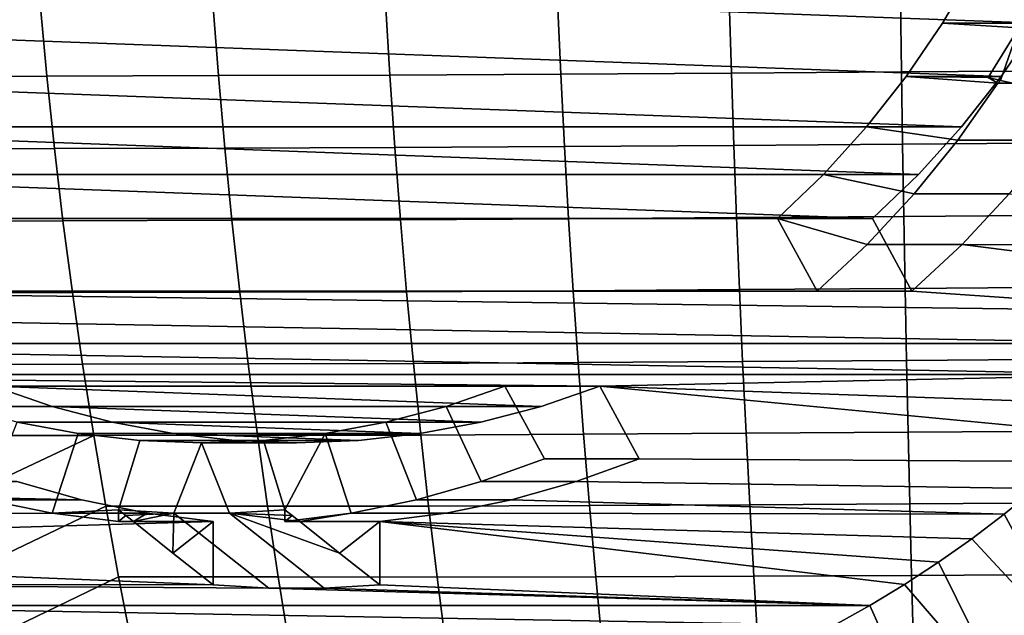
# Model space of a CAD drawing. Header units: metres. Extents: x -167 to 28, y -50 to 27.
# Tile 12 of 256: x -153.9 to -145.56, y -9.51 to -4.47. Entities that reach past the tile are written whole.
import ezdxf

# ---------------------------------------------------------------- set-up
doc = ezdxf.new("R2010")
doc.units = ezdxf.units.M
doc.layers.add('solid_12_065_011_XXX', color=7, linetype='CONTINUOUS')

msp = doc.modelspace()

# ---------------------------------------------------------------- linework, layer by layer
at = {"layer": 'solid_12_065_011_XXX'}
for points in [[(-158.353409, -3.532653, 105.198387), (-145.005142, -4.025027, 100.340012), (-145.282745, -4.498078, 100.441048), (-158.107254, -4.025027, 105.108788)], [(-158.107254, -4.025027, 105.108788), (-145.282745, -4.498078, 100.441048), (-145.590439, -4.949493, 100.55304), (-157.829636, -4.498078, 105.007744)], [(-145.808868, -4.025, 98.131729), (-145.205948, -4.106432, 97.912277), (-145.441132, -4.539944, 97.997879), (-146.086502, -4.498079, 98.232773)], [(-145.808868, -4.025, 98.131729), (-146.086502, -4.498079, 98.232773), (-145.282745, -4.498078, 100.441048), (-145.005142, -4.025027, 100.340012)], [(-155.192963, -4.337969, 127.127716), (-155.126236, -4.952783, 127.090355), (-153.670197, -4.948107, 126.809273), (-153.727295, -4.333416, 126.846939)], [(-153.727295, -4.333416, 126.846939), (-153.670197, -4.948107, 126.809273), (-152.216858, -4.943347, 126.516426), (-152.264282, -4.328787, 126.554115)], [(-152.264282, -4.328787, 126.554115), (-152.216858, -4.943347, 126.516426), (-150.766342, -4.938504, 126.211868), (-150.804031, -4.324085, 126.249283)], [(-150.804031, -4.324085, 126.249283), (-150.766342, -4.938504, 126.211868), (-149.318954, -4.930589, 125.895836), (-149.346848, -4.31669, 125.932632)], [(-149.346848, -4.31669, 125.932632), (-149.318954, -4.930589, 125.895836), (-147.874649, -4.92121, 125.568268), (-147.892685, -4.308013, 125.604126)], [(-147.892685, -4.308013, 125.604126), (-147.874649, -4.92121, 125.568268), (-146.433472, -4.911771, 125.229118), (-146.441635, -4.299286, 125.263733)], [(-146.441635, -4.299286, 125.263733), (-146.433472, -4.911771, 125.229118), (-144.99559, -4.902271, 124.878418), (-144.993851, -4.290508, 124.911484)], [(-157.829636, -4.498078, 105.007744), (-145.590439, -4.949493, 100.55304), (-145.926788, -5.377181, 100.675461), (-157.521942, -4.949493, 104.895752)], [(-146.086502, -4.498079, 98.232773), (-146.39415, -4.949437, 98.344749), (-145.590439, -4.949493, 100.55304), (-145.282745, -4.498078, 100.441048)], [(-146.086502, -4.498079, 98.232773), (-145.441132, -4.539944, 97.997879), (-145.699493, -4.95823, 98.091911), (-146.39415, -4.949437, 98.344749)], [(-145.595474, -4.983284, 98.250809), (-145.699493, -4.95823, 98.091911), (-145.441132, -4.539944, 97.997879)], [(-145.491119, -5.008418, 98.410225), (-145.595474, -4.983284, 98.250809), (-145.441132, -4.539944, 97.997879)], [(-147.874649, -4.92121, 125.568268), (-147.854294, -5.533433, 125.527702), (-146.424286, -5.523518, 125.189941), (-146.433472, -4.911771, 125.229118)], [(-146.433472, -4.911771, 125.229118), (-146.424286, -5.523518, 125.189941), (-144.997604, -5.513535, 124.840973), (-144.99559, -4.902271, 124.878418)], [(-157.185608, -5.377181, 104.773338), (-157.521942, -4.949493, 104.895752), (-145.926788, -5.377181, 100.675461)], [(-155.126236, -4.952783, 127.090355), (-155.050781, -5.565513, 127.048103), (-153.605621, -5.560927, 126.766678), (-153.670197, -4.948107, 126.809273)], [(-153.670197, -4.948107, 126.809273), (-153.605621, -5.560927, 126.766678), (-152.163223, -5.556253, 126.473808), (-152.216858, -4.943347, 126.516426)], [(-152.216858, -4.943347, 126.516426), (-152.163223, -5.556253, 126.473808), (-150.723724, -5.551489, 126.169556), (-150.766342, -4.938504, 126.211868)], [(-150.766342, -4.938504, 126.211868), (-150.723724, -5.551489, 126.169556), (-149.287445, -5.543282, 125.854218), (-149.318954, -4.930589, 125.895836)], [(-149.318954, -4.930589, 125.895836), (-149.287445, -5.543282, 125.854218), (-147.854294, -5.533433, 125.527702), (-147.874649, -4.92121, 125.568268)], [(-145.95697, -5.489373, 98.185631), (-146.73053, -5.377175, 98.467178), (-146.39415, -4.949437, 98.344749), (-145.617798, -5.008418, 98.06218)], [(-146.39415, -4.949437, 98.344749), (-146.73053, -5.377175, 98.467178), (-145.926788, -5.377181, 100.675461), (-145.590439, -4.949493, 100.55304)], [(-146.39415, -4.949437, 98.344749), (-145.699493, -4.95823, 98.091911), (-145.617798, -5.008418, 98.06218)], [(-145.617798, -5.008418, 98.06218), (-145.699493, -4.95823, 98.091911), (-145.595474, -4.983284, 98.250809)], [(-145.617798, -5.008418, 98.06218), (-145.595474, -4.983284, 98.250809), (-145.491119, -5.008418, 98.410225)], [(-145.95697, -5.489373, 98.185631), (-145.617798, -5.008418, 98.06218), (-145.491119, -5.008418, 98.410225), (-145.153214, -5.489368, 100.393906)], [(-157.185608, -5.377181, 104.773338), (-145.926788, -5.377181, 100.675461), (-146.290161, -5.779075, 100.807716)], [(-156.82222, -5.779075, 104.641075), (-157.185608, -5.377181, 104.773338), (-146.290161, -5.779075, 100.807716)], [(-146.73053, -5.377175, 98.467178), (-145.95697, -5.489373, 98.185631), (-146.326385, -5.944427, 98.320091), (-147.093903, -5.779067, 98.599442)], [(-146.73053, -5.377175, 98.467178), (-147.093903, -5.779067, 98.599442), (-146.290161, -5.779075, 100.807716), (-145.926788, -5.377181, 100.675461)], [(-146.326385, -5.944427, 98.320091), (-145.95697, -5.489373, 98.185631), (-145.153214, -5.489368, 100.393906), (-145.522644, -5.944427, 100.528366)], [(-155.050781, -5.565513, 127.048103), (-154.966614, -6.175872, 127.000999), (-153.533615, -6.171617, 126.719177), (-153.605621, -5.560927, 126.766678)], [(-153.605621, -5.560927, 126.766678), (-153.533615, -6.171617, 126.719177), (-152.103424, -6.167273, 126.426285), (-152.163223, -5.556253, 126.473808)], [(-152.163223, -5.556253, 126.473808), (-152.103424, -6.167273, 126.426285), (-150.676208, -6.162838, 126.122368), (-150.723724, -5.551489, 126.169556)], [(-150.723724, -5.551489, 126.169556), (-150.676208, -6.162838, 126.122368), (-149.252319, -6.154598, 125.807793), (-149.287445, -5.543282, 125.854218)], [(-149.287445, -5.543282, 125.854218), (-149.252319, -6.154598, 125.807793), (-147.831604, -6.144545, 125.482437), (-147.854294, -5.533433, 125.527702)], [(-147.854294, -5.533433, 125.527702), (-147.831604, -6.144545, 125.482437), (-146.414078, -6.134423, 125.14621), (-146.424286, -5.523518, 125.189941)], [(-146.424286, -5.523518, 125.189941), (-146.414078, -6.134423, 125.14621), (-144.999863, -6.124232, 124.799164), (-144.997604, -5.513535, 124.840973)], [(-156.82222, -5.779075, 104.641075), (-146.290161, -5.779075, 100.807716), (-146.678772, -6.153202, 100.949165)], [(-156.433609, -6.153202, 104.499634), (-156.82222, -5.779075, 104.641075), (-146.678772, -6.153202, 100.949165)], [(-147.093903, -5.779067, 98.599442), (-146.326385, -5.944427, 98.320091), (-146.724319, -6.371407, 98.46492), (-147.482529, -6.153202, 98.740891)], [(-147.093903, -5.779067, 98.599442), (-147.482529, -6.153202, 98.740891), (-146.678772, -6.153202, 100.949165), (-146.290161, -5.779075, 100.807716)], [(-146.724319, -6.371407, 98.46492), (-146.326385, -5.944427, 98.320091), (-145.522644, -5.944427, 100.528366), (-145.920578, -6.371409, 100.673203)], [(-145.522644, -5.944427, 100.528366), (-143.22789, -6.083871, 99.693146), (-143.423584, -6.376627, 99.764374), (-145.920578, -6.371409, 100.673203)], [(-146.678772, -6.153202, 100.949165), (-146.345093, -6.768268, 100.827713), (-156.767303, -6.768268, 104.621086), (-156.433609, -6.153202, 104.499634)], [(-153.533615, -6.171617, 126.719177), (-153.454178, -6.779915, 126.666809), (-152.037476, -6.776174, 126.373871), (-152.103424, -6.167273, 126.426285)], [(-152.103424, -6.167273, 126.426285), (-152.037476, -6.776174, 126.373871), (-150.62381, -6.77235, 126.07032), (-150.676208, -6.162838, 126.122368)], [(-150.676208, -6.162838, 126.122368), (-150.62381, -6.77235, 126.07032), (-149.213608, -6.764367, 125.756577), (-149.252319, -6.154598, 125.807793)], [(-149.252319, -6.154598, 125.807793), (-149.213608, -6.764367, 125.756577), (-147.806625, -6.754406, 125.432495), (-147.831604, -6.144545, 125.482437)], [(-147.831604, -6.144545, 125.482437), (-147.806625, -6.754406, 125.432495), (-146.402832, -6.744381, 125.097946), (-146.414078, -6.134423, 125.14621)], [(-146.724319, -6.371407, 98.46492), (-147.148834, -6.768268, 98.619431), (-147.482529, -6.153202, 98.740891)], [(-147.148834, -6.768268, 98.619431), (-146.345093, -6.768268, 100.827713), (-146.678772, -6.153202, 100.949165), (-147.482529, -6.153202, 98.740891)], [(-146.414078, -6.134423, 125.14621), (-146.402832, -6.744381, 125.097946), (-145.002396, -6.734292, 124.752998), (-144.999863, -6.124232, 124.799164)], [(-154.966614, -6.175872, 127.000999), (-154.873779, -6.783575, 126.949059), (-153.454178, -6.779915, 126.666809), (-153.533615, -6.171617, 126.719177)], [(-147.148834, -6.768268, 98.619431), (-146.724319, -6.371407, 98.46492), (-145.920578, -6.371409, 100.673203), (-146.345093, -6.768268, 100.827713)], [(-145.920578, -6.371409, 100.673203), (-143.628464, -6.662411, 99.838943), (-143.842026, -6.940525, 99.916672), (-146.345093, -6.768268, 100.827713)], [(-145.920578, -6.371409, 100.673203), (-143.423584, -6.376627, 99.764374), (-143.628464, -6.662411, 99.838943)], [(-147.806625, -6.754406, 125.432495), (-147.779343, -7.362878, 125.377884), (-146.390594, -7.353288, 125.045158), (-146.402832, -6.744381, 125.097946)], [(-146.402832, -6.744381, 125.097946), (-146.390594, -7.353288, 125.045158), (-145.005203, -7.343646, 124.702477), (-145.002396, -6.734292, 124.752998)], [(-144.064178, -7.210845, 99.997528), (-159.270355, -6.940525, 105.532127), (-156.767303, -6.768268, 104.621086), (-143.842026, -6.940525, 99.916672)], [(-146.345093, -6.768268, 100.827713), (-143.842026, -6.940525, 99.916672), (-156.767303, -6.768268, 104.621086)], [(-154.873779, -6.783575, 126.949059), (-154.772324, -7.388334, 126.892303), (-153.367386, -7.385563, 126.609581), (-153.454178, -6.779915, 126.666809)], [(-153.454178, -6.779915, 126.666809), (-153.367386, -7.385563, 126.609581), (-151.965424, -7.382725, 126.316605), (-152.037476, -6.776174, 126.373871)], [(-152.037476, -6.776174, 126.373871), (-151.965424, -7.382725, 126.316605), (-150.566574, -7.379821, 126.013443), (-150.62381, -6.77235, 126.07032)], [(-150.62381, -6.77235, 126.07032), (-150.566574, -7.379821, 126.013443), (-149.171326, -7.372416, 125.700592), (-149.213608, -6.764367, 125.756577)], [(-149.213608, -6.764367, 125.756577), (-149.171326, -7.372416, 125.700592), (-147.779343, -7.362878, 125.377884), (-147.806625, -6.754406, 125.432495)], [(-144.064178, -7.210845, 99.997528), (-159.048218, -7.210845, 105.451271), (-159.270355, -6.940525, 105.532127)], [(-144.29483, -7.473298, 100.081482), (-158.817551, -7.473298, 105.367317), (-159.048218, -7.210845, 105.451271)], [(-144.064178, -7.210845, 99.997528), (-144.29483, -7.473298, 100.081482), (-159.048218, -7.210845, 105.451271)], [(-154.772324, -7.388334, 126.892303), (-154.662292, -7.989862, 126.830757), (-153.273239, -7.9883, 126.547516), (-153.367386, -7.385563, 126.609581)], [(-153.367386, -7.385563, 126.609581), (-153.273239, -7.9883, 126.547516), (-151.887268, -7.986695, 126.254486), (-151.965424, -7.382725, 126.316605)], [(-151.965424, -7.382725, 126.316605), (-151.887268, -7.986695, 126.254486), (-150.504517, -7.985049, 125.951744), (-150.566574, -7.379821, 126.013443)], [(-150.566574, -7.379821, 126.013443), (-150.504517, -7.985049, 125.951744), (-149.125488, -7.978576, 125.639854), (-149.171326, -7.372416, 125.700592)], [(-149.171326, -7.372416, 125.700592), (-149.125488, -7.978576, 125.639854), (-147.749802, -7.969824, 125.318619), (-147.779343, -7.362878, 125.377884)], [(-147.779343, -7.362878, 125.377884), (-147.749802, -7.969824, 125.318619), (-146.37735, -7.96104, 124.987854), (-146.390594, -7.353288, 125.045158)], [(-146.390594, -7.353288, 125.045158), (-146.37735, -7.96104, 124.987854), (-145.00827, -7.952225, 124.647614), (-145.005203, -7.343646, 124.702477)], [(-148.987442, -7.571649, 101.789452), (-158.817551, -7.473298, 105.367317), (-144.29483, -7.473298, 100.081482)], [(-148.987442, -7.571649, 101.789452), (-154.124954, -7.571649, 103.659348), (-158.817551, -7.473298, 105.367317)], [(-148.987442, -7.571649, 101.789452), (-144.29483, -7.473298, 100.081482), (-144.533585, -7.727372, 100.168381)], [(-154.429916, -7.742743, 101.269531), (-154.928696, -7.571649, 101.451073), (-154.124954, -7.571649, 103.659348), (-153.62616, -7.742744, 103.477806)], [(-149.486221, -7.742744, 101.970993), (-153.62616, -7.742744, 103.477806), (-154.124954, -7.571649, 103.659348)], [(-148.987442, -7.571649, 101.789452), (-149.486221, -7.742744, 101.970993), (-154.124954, -7.571649, 103.659348)], [(-149.457489, -8.186715, 99.459717), (-149.992722, -8.379522, 99.654518), (-150.289963, -7.742743, 99.762711), (-149.791183, -7.571649, 99.581169)], [(-149.791183, -7.571649, 99.581169), (-150.289963, -7.742743, 99.762711), (-149.486221, -7.742744, 101.970993), (-148.987442, -7.571649, 101.789452)], [(-149.791183, -7.571649, 99.581169), (-148.987442, -7.571649, 101.789452), (-148.653748, -8.186715, 101.667992), (-149.457489, -8.186715, 99.459717)], [(-148.987442, -7.571649, 101.789452), (-144.780212, -7.972842, 100.258141), (-145.034225, -8.209243, 100.350601), (-148.653748, -8.186715, 101.667992)], [(-148.987442, -7.571649, 101.789452), (-144.533585, -7.727372, 100.168381), (-144.780212, -7.972842, 100.258141)], [(-153.921158, -7.876686, 101.084358), (-154.429916, -7.742743, 101.269531), (-153.62616, -7.742744, 103.477806), (-153.117401, -7.876688, 103.292633)], [(-149.99498, -7.876688, 102.156166), (-153.117401, -7.876688, 103.292633), (-153.62616, -7.742744, 103.477806)], [(-149.486221, -7.742744, 101.970993), (-149.99498, -7.876688, 102.156166), (-153.62616, -7.742744, 103.477806)], [(-150.798721, -7.876686, 99.947884), (-150.289963, -7.742743, 99.762711), (-149.992722, -8.379522, 99.654518), (-150.539154, -8.53276, 99.853409)], [(-150.289963, -7.742743, 99.762711), (-150.798721, -7.876686, 99.947884), (-149.99498, -7.876688, 102.156166), (-149.486221, -7.742744, 101.970993)], [(-153.404877, -7.972825, 100.896446), (-153.625687, -8.6457, 100.976814), (-154.180725, -8.53276, 101.178833), (-153.921158, -7.876686, 101.084358)], [(-153.404877, -7.972825, 100.896446), (-153.921158, -7.876686, 101.084358), (-153.117401, -7.876688, 103.292633), (-152.601166, -7.97282, 103.104736)], [(-150.511215, -7.97282, 102.344055), (-152.601166, -7.97282, 103.104736), (-153.117401, -7.876688, 103.292633)], [(-149.99498, -7.876688, 102.156166), (-150.511215, -7.97282, 102.344055), (-153.117401, -7.876688, 103.292633)], [(-151.315002, -7.972825, 100.135796), (-150.798721, -7.876686, 99.947884), (-150.539154, -8.53276, 99.853409), (-151.094193, -8.6457, 100.055428)], [(-150.798721, -7.876686, 99.947884), (-151.315002, -7.972825, 100.135796), (-150.511215, -7.97282, 102.344055), (-149.99498, -7.876688, 102.156166)], [(-154.662292, -7.989862, 126.830757), (-154.543701, -8.587874, 126.76445), (-153.273239, -7.9883, 126.547516)], [(-154.416641, -9.182102, 126.693405), (-153.171799, -8.587867, 126.480652), (-153.273239, -7.9883, 126.547516), (-154.543701, -8.587874, 126.76445)], [(-153.625687, -8.6457, 100.976814), (-153.404877, -7.972825, 100.896446), (-152.883743, -8.030676, 100.706772), (-153.064713, -8.617415, 100.772636)], [(-152.883743, -8.030676, 100.706772), (-153.404877, -7.972825, 100.896446), (-152.601166, -7.97282, 103.104736), (-152.079956, -8.03068, 102.915039)], [(-153.273239, -7.9883, 126.547516), (-153.171799, -8.587867, 126.480652), (-151.80307, -8.587852, 126.187553), (-151.887268, -7.986695, 126.254486)], [(-151.032425, -8.03068, 102.53376), (-152.079956, -8.03068, 102.915039), (-152.601166, -7.97282, 103.104736)], [(-150.511215, -7.97282, 102.344055), (-151.032425, -8.03068, 102.53376), (-152.601166, -7.97282, 103.104736)], [(-151.887268, -7.986695, 126.254486), (-151.80307, -8.587852, 126.187553), (-150.437653, -8.587833, 125.885246), (-150.504517, -7.985049, 125.951744)], [(-151.315002, -7.972825, 100.135796), (-151.836136, -8.030676, 100.32547), (-151.032425, -8.03068, 102.53376), (-150.511215, -7.97282, 102.344055)], [(-151.836136, -8.030676, 100.32547), (-151.315002, -7.972825, 100.135796), (-151.655167, -8.617415, 100.259605)], [(-151.094193, -8.6457, 100.055428), (-151.655167, -8.717798, 100.259605), (-151.655167, -8.617415, 100.259605), (-151.315002, -7.972825, 100.135796)], [(-150.504517, -7.985049, 125.951744), (-150.437653, -8.587833, 125.885246), (-149.076111, -8.582674, 125.574387), (-149.125488, -7.978576, 125.639854)], [(-149.125488, -7.978576, 125.639854), (-149.076111, -8.582674, 125.574387), (-147.717987, -8.575105, 125.254723), (-147.749802, -7.969824, 125.318619)], [(-147.749802, -7.969824, 125.318619), (-147.717987, -8.575105, 125.254723), (-146.363113, -8.567533, 124.926041), (-146.37735, -7.96104, 124.987854)], [(-146.37735, -7.96104, 124.987854), (-146.363113, -8.567533, 124.926041), (-145.011627, -8.55996, 124.588417), (-145.00827, -7.952225, 124.647614)], [(-152.35994, -8.05, 100.516121), (-152.595139, -8.646369, 100.601723), (-153.064713, -8.617415, 100.772636), (-152.883743, -8.030676, 100.706772)], [(-152.35994, -8.05, 100.516121), (-152.883743, -8.030676, 100.706772), (-152.079956, -8.03068, 102.915039), (-151.556198, -8.049998, 102.724396)], [(-152.35994, -8.05, 100.516121), (-152.124741, -8.646369, 100.430519), (-152.595139, -8.646369, 100.601723)], [(-152.35994, -8.05, 100.516121), (-151.836136, -8.030676, 100.32547), (-151.655167, -8.617415, 100.259605), (-152.124741, -8.646369, 100.430519)], [(-151.836136, -8.030676, 100.32547), (-152.35994, -8.05, 100.516121), (-151.556198, -8.049998, 102.724396), (-151.032425, -8.03068, 102.53376)], [(-151.032425, -8.03068, 102.53376), (-151.556198, -8.049998, 102.724396), (-152.079956, -8.03068, 102.915039)], [(-149.992722, -8.379522, 99.654518), (-149.457489, -8.186715, 99.459717), (-148.653748, -8.186715, 101.667992), (-149.188965, -8.37952, 101.862801)], [(-148.653748, -8.186715, 101.667992), (-145.034225, -8.209243, 100.350601), (-145.295578, -8.43651, 100.445717), (-149.188965, -8.37952, 101.862801)], [(-153.923416, -8.37952, 103.585999), (-153.376984, -8.532762, 103.387108), (-157.816803, -8.43651, 105.003075)], [(-154.727158, -8.379522, 101.377724), (-154.180725, -8.53276, 101.178833), (-153.376984, -8.532762, 103.387108), (-153.923416, -8.37952, 103.585999)], [(-150.539154, -8.53276, 99.853409), (-149.992722, -8.379522, 99.654518), (-149.188965, -8.37952, 101.862801), (-149.735397, -8.532762, 102.061684)], [(-149.188965, -8.37952, 101.862801), (-145.295578, -8.43651, 100.445717), (-145.564117, -8.654542, 100.543465), (-149.735397, -8.532762, 102.061684)], [(-153.376984, -8.532762, 103.387108), (-152.821945, -8.6457, 103.185089), (-157.548264, -8.654542, 104.905334), (-157.816803, -8.43651, 105.003075)], [(-144.317169, -9.41448, 100.857613), (-144.901245, -9.874012, 101.070198), (-145.564117, -8.654542, 100.543465), (-145.295578, -8.43651, 100.445717)], [(-154.180725, -8.53276, 101.178833), (-153.625687, -8.6457, 100.976814), (-152.821945, -8.6457, 103.185089), (-153.376984, -8.532762, 103.387108)], [(-151.094193, -8.6457, 100.055428), (-150.539154, -8.53276, 99.853409), (-149.735397, -8.532762, 102.061684), (-150.290451, -8.6457, 102.263702)], [(-150.437653, -8.587833, 125.885246), (-150.366028, -9.187984, 125.813988), (-149.023239, -9.184553, 125.504211), (-149.076111, -8.582674, 125.574387)], [(-150.290451, -8.6457, 102.263702), (-149.735397, -8.532762, 102.061684), (-145.564117, -8.654542, 100.543465)], [(-149.076111, -8.582674, 125.574387), (-149.023239, -9.184553, 125.504211), (-147.683929, -9.178592, 125.186218), (-147.717987, -8.575105, 125.254723)], [(-147.717987, -8.575105, 125.254723), (-147.683929, -9.178592, 125.186218), (-146.3479, -9.172668, 124.859749), (-146.363113, -8.567533, 124.926041)], [(-146.363113, -8.567533, 124.926041), (-146.3479, -9.172668, 124.859749), (-145.015274, -9.166786, 124.524895), (-145.011627, -8.55996, 124.588417)], [(-152.821945, -8.6457, 103.185089), (-152.260956, -8.717798, 102.980911), (-157.273163, -8.862786, 104.805206), (-157.548264, -8.654542, 104.905334)], [(-154.28125, -9.772316, 126.617706), (-153.06311, -9.184021, 126.409012), (-153.171799, -8.587867, 126.480652), (-154.416641, -9.182102, 126.693405)], [(-153.625687, -8.6457, 100.976814), (-153.064713, -8.617415, 100.772636), (-153.064713, -8.717798, 100.772636)], [(-153.625687, -8.6457, 100.976814), (-153.064713, -8.717798, 100.772636), (-152.938019, -8.717798, 101.120705), (-152.821945, -8.6457, 103.185089)], [(-153.171799, -8.587867, 126.480652), (-153.06311, -9.184021, 126.409012), (-151.71286, -9.185981, 126.115837), (-151.80307, -8.587852, 126.187553)], [(-153.001465, -8.667526, 100.946388), (-153.064713, -8.617415, 100.772636), (-152.595139, -8.646369, 100.601723)], [(-153.064713, -8.717798, 100.772636), (-153.064713, -8.617415, 100.772636), (-153.001465, -8.667526, 100.946388)], [(-153.064713, -8.717798, 100.772636), (-153.001465, -8.667526, 100.946388), (-152.938019, -8.717798, 101.120705)], [(-152.938019, -8.717798, 101.120705), (-153.001465, -8.667526, 100.946388), (-152.595139, -8.646369, 100.601723)], [(-152.821945, -8.6457, 103.185089), (-152.938019, -8.717798, 101.120705), (-152.260956, -8.717798, 102.980911)], [(-152.602371, -8.983716, 102.042885), (-152.938019, -8.717798, 101.120705), (-152.595139, -8.646369, 100.601723)], [(-152.602371, -8.983716, 102.042885), (-152.595139, -8.646369, 100.601723), (-151.791367, -9.281116, 102.809998), (-152.260956, -9.254148, 102.980911)], [(-152.595139, -8.646369, 100.601723), (-152.124741, -8.646369, 100.430519), (-151.321014, -9.281116, 102.638802), (-151.791367, -9.281116, 102.809998)], [(-152.124741, -8.646369, 100.430519), (-151.655167, -8.617415, 100.259605), (-151.591934, -8.667526, 100.433357)], [(-151.192841, -8.983716, 101.529854), (-150.851425, -9.254148, 102.46788), (-151.321014, -9.281116, 102.638802), (-152.124741, -8.646369, 100.430519)], [(-152.124741, -8.646369, 100.430519), (-151.528488, -8.717798, 100.607674), (-151.192841, -8.983716, 101.529854)], [(-152.124741, -8.646369, 100.430519), (-151.591934, -8.667526, 100.433357), (-151.528488, -8.717798, 100.607674)], [(-151.80307, -8.587852, 126.187553), (-151.71286, -9.185981, 126.115837), (-150.366028, -9.187984, 125.813988), (-150.437653, -8.587833, 125.885246)], [(-151.655167, -8.717798, 100.259605), (-151.591934, -8.667526, 100.433357), (-151.655167, -8.617415, 100.259605)], [(-151.094193, -8.6457, 100.055428), (-151.528488, -8.717798, 100.607674), (-151.655167, -8.717798, 100.259605)], [(-151.655167, -8.717798, 100.259605), (-151.528488, -8.717798, 100.607674), (-151.591934, -8.667526, 100.433357)], [(-150.290451, -8.6457, 102.263702), (-150.851425, -8.717798, 102.46788), (-151.528488, -8.717798, 100.607674), (-151.094193, -8.6457, 100.055428)], [(-150.290451, -8.6457, 102.263702), (-145.564117, -8.654542, 100.543465), (-145.839218, -8.862786, 100.643593), (-150.851425, -8.717798, 102.46788)], [(-144.901245, -9.874012, 101.070198), (-145.839218, -8.862786, 100.643593), (-145.564117, -8.654542, 100.543465)], [(-152.260956, -8.717798, 102.980911), (-152.260956, -9.254148, 102.980911), (-156.99173, -9.061091, 104.702774), (-157.273163, -8.862786, 104.805206)], [(-152.260956, -8.717798, 102.980911), (-152.938019, -8.717798, 101.120705), (-152.602371, -8.983716, 102.042885)], [(-152.602371, -8.983716, 102.042885), (-152.260956, -9.254148, 102.980911), (-152.260956, -8.717798, 102.980911)], [(-150.851425, -8.717798, 102.46788), (-151.192841, -8.983716, 101.529854), (-151.528488, -8.717798, 100.607674)], [(-150.851425, -8.717798, 102.46788), (-150.851425, -9.254148, 102.46788), (-151.192841, -8.983716, 101.529854)], [(-150.851425, -8.717798, 102.46788), (-146.408142, -9.249285, 100.850662), (-146.701492, -9.427197, 100.957428), (-150.851425, -9.254148, 102.46788)], [(-150.851425, -8.717798, 102.46788), (-146.120651, -9.061091, 100.746025), (-146.408142, -9.249285, 100.850662)], [(-150.851425, -8.717798, 102.46788), (-145.839218, -8.862786, 100.643593), (-146.120651, -9.061091, 100.746025)], [(-144.901245, -9.874012, 101.070198), (-145.511917, -10.29258, 101.292465), (-146.120651, -9.061091, 100.746025), (-145.839218, -8.862786, 100.643593)], [(-156.704239, -9.249285, 104.598137), (-156.99173, -9.061091, 104.702774), (-152.260956, -9.254148, 102.980911)], [(-145.511917, -10.29258, 101.292465), (-146.408142, -9.249285, 100.850662), (-146.120651, -9.061091, 100.746025)], [(-146.3479, -9.172668, 124.859749), (-146.331741, -9.776357, 124.789009), (-145.019211, -9.772643, 124.457062), (-145.015274, -9.166786, 124.524895)], [(-156.704239, -9.249285, 104.598137), (-152.260956, -9.254148, 102.980911), (-151.791367, -9.281116, 102.809998)], [(-156.410904, -9.427197, 104.491364), (-156.704239, -9.249285, 104.598137), (-151.791367, -9.281116, 102.809998), (-146.701492, -9.427197, 100.957428)], [(-154.137665, -10.358289, 126.537415), (-152.947296, -9.776552, 126.332664), (-153.06311, -9.184021, 126.409012), (-154.28125, -9.772316, 126.617706)], [(-153.06311, -9.184021, 126.409012), (-152.947296, -9.776552, 126.332664), (-151.61676, -9.78089, 126.039406), (-151.71286, -9.185981, 126.115837)], [(-151.71286, -9.185981, 126.115837), (-151.61676, -9.78089, 126.039406), (-150.289749, -9.785336, 125.738022), (-150.366028, -9.187984, 125.813988)], [(-150.366028, -9.187984, 125.813988), (-150.289749, -9.785336, 125.738022), (-148.966949, -9.78407, 125.429382), (-149.023239, -9.184553, 125.504211)], [(-149.023239, -9.184553, 125.504211), (-148.966949, -9.78407, 125.429382), (-147.647705, -9.780167, 125.113144), (-147.683929, -9.178592, 125.186218)], [(-147.683929, -9.178592, 125.186218), (-147.647705, -9.780167, 125.113144), (-146.331741, -9.776357, 124.789009), (-146.3479, -9.172668, 124.859749)], [(-145.511917, -10.29258, 101.292465), (-146.146637, -10.668427, 101.523483), (-146.701492, -9.427197, 100.957428), (-146.408142, -9.249285, 100.850662)], [(-146.701492, -9.427197, 100.957428), (-151.791367, -9.281116, 102.809998), (-151.321014, -9.281116, 102.638802)], [(-146.701492, -9.427197, 100.957428), (-151.321014, -9.281116, 102.638802), (-150.851425, -9.254148, 102.46788)], [(-147.000305, -9.594621, 101.066193), (-156.112076, -9.594621, 104.382607), (-156.410904, -9.427197, 104.491364)], [(-146.701492, -9.427197, 100.957428), (-147.000305, -9.594621, 101.066193), (-156.410904, -9.427197, 104.491364)], [(-146.146637, -10.668427, 101.523483), (-147.000305, -9.594621, 101.066193), (-146.701492, -9.427197, 100.957428)]]:
    msp.add_3dface(points, dxfattribs=at)

doc.saveas('drawing.dxf')
